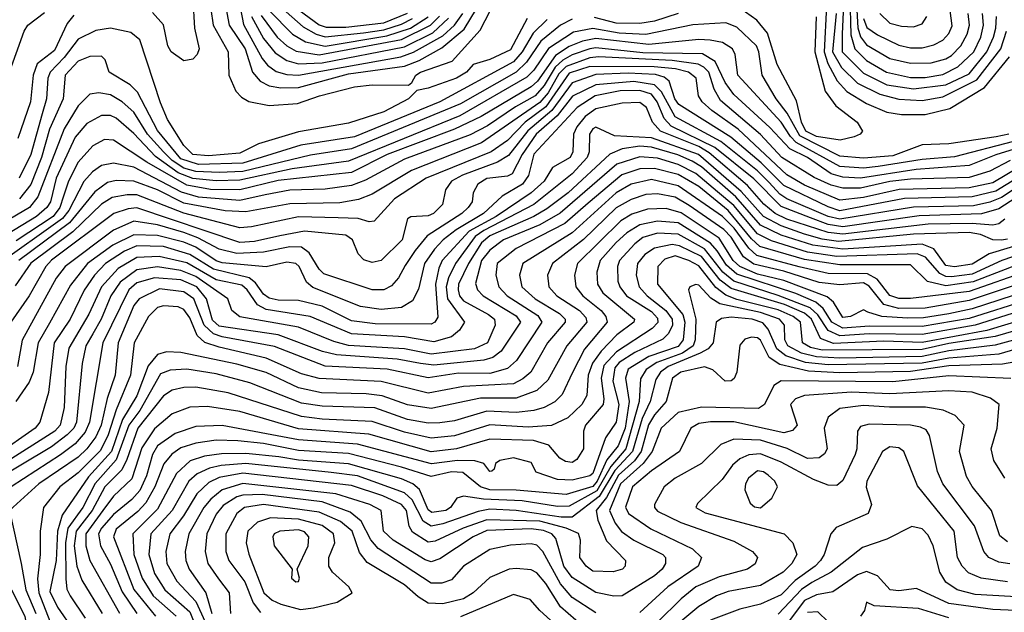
# Model space of a CAD drawing. Extents: x 501367 to 657802, y 482273 to 547541.
# Tile 167 of 256: x 549387 to 552734, y 525749 to 527764. Entities that reach past the tile are written whole.
import ezdxf

# ---------------------------------------------------------------- set-up
doc = ezdxf.new("R2010")
doc.units = 0

msp = doc.modelspace()

# ---------------------------------------------------------------- linework, layer by layer
at = {"layer": '0CON20XD'}
for points in [[(552227.3, 527897.3), (552235.8, 527735.8), (552245.5, 527705.5), (552265, 527678.6), (552345, 527632.2), (552415, 527615.6), (552485, 527617.4), (552535, 527630.4), (552555, 527642.4), (552586.5, 527675), (552607.4, 527715), (552615.6, 527745), (552610.7, 527785)], [(550028, 527855), (550043.9, 527745), (550095.2, 527655), (550098.1, 527575), (550121.2, 527521.2), (550140.7, 527500.7), (550165.9, 527485.9), (550235, 527471.9), (550331.1, 527478.9), (550405.5, 527505), (550525, 527535.1), (550585, 527542.6), (550708.7, 527541.3), (550720, 527550), (550733.3, 527575), (550749.4, 527585), (550857.3, 527622.7), (550951.7, 527728.3), (551002.1, 527825)], [(550127.5, 527855), (550147.6, 527747.6), (550211.4, 527631.4), (550228.7, 527608.7), (550258.2, 527588.2), (550295, 527577.2), (550335, 527574.7), (550682.7, 527637.3), (550725, 527652.9), (550825, 527708.9), (550864.3, 527745), (550893, 527785)], [(549975, 527833.8), (549981.4, 527735), (549997.1, 527665), (549990.4, 527645), (549975, 527630), (549945, 527623.6), (549901.2, 527655), (549890, 527675), (549876, 527746), (549838.2, 527788.2)], [(550253.9, 527825), (550349.9, 527739.9), (550394.1, 527714.1), (550425, 527705.4), (550555, 527718.9), (550625, 527729.3), (550685, 527748.2), (550722.3, 527767.7)], [(552208.5, 527845), (552212.2, 527712.2), (552225.8, 527665), (552265, 527625.6), (552333.3, 527585), (552415, 527567.7), (552465, 527567.8), (552525, 527577.9), (552576, 527604), (552630.9, 527655), (552654, 527705), (552663.5, 527745), (552659.6, 527785)], [(549347.4, 527572.6), (549401.6, 527725), (549414.1, 527745), (549471.4, 527788.6)], [(550087.6, 527805), (550099.1, 527745), (550153.1, 527665), (550178.3, 527585), (550204.5, 527554.5), (550235, 527538.8), (550275, 527532), (550335, 527533.8), (550505, 527580), (550695, 527605.8), (550745.2, 527624.8), (550821.8, 527668.2), (550898.2, 527731.8), (550939.7, 527800.3)], [(550235, 527795.1), (550314.2, 527715), (550358.1, 527688.1), (550425, 527673.3), (550635, 527708.7), (550715.6, 527735), (550775, 527773.3)], [(550336.8, 527796.8), (550405, 527746.8), (550429, 527739), (550495, 527738.8), (550625, 527753.3), (550705, 527786)], [(552093.9, 527773.9), (552090.4, 527655), (552125, 527520.4), (552161.4, 527471.4), (552234, 527415), (552251.5, 527385), (552244.4, 527375), (552223.3, 527365), (552176, 527354), (552095, 527366.3), (552058.9, 527385), (552044.8, 527415), (552027.4, 527487.4), (551961.4, 527611.4), (551928.5, 527718.5), (551892.4, 527762.4), (551835, 527803.4)], [(552129.5, 527810.5), (552121.3, 527655), (552134.5, 527614.5), (552165.4, 527555.4), (552199.2, 527519.2), (552265, 527479.2), (552335, 527449.9), (552385, 527441.2), (552465, 527441.1), (552548.5, 527461.5), (552666.7, 527533.3), (552752, 527638)], [(552187.9, 527815), (552182.9, 527715), (552183.3, 527655), (552255, 527582.6), (552335, 527542.5), (552425, 527528.9), (552535, 527541.8), (552615, 527580), (552674.5, 527655), (552696.9, 527705), (552705.6, 527735.6), (552707.1, 527775)], [(552255, 527767.7), (552266.9, 527736.9), (552302.6, 527712.6), (552375, 527677.6), (552415, 527668.7), (552455, 527668.2), (552495, 527678.8), (552525, 527694.8), (552545, 527716.5), (552556.9, 527743.1), (552550.1, 527795)], [(551265, 527765.6), (551225, 527745.6), (551158.6, 527691.4), (551110.2, 527619.8), (551075, 527585.1), (550885, 527478), (550515, 527324.2), (550375, 527303), (550145, 527247.8), (550065, 527243.7), (549985, 527247.5), (549945, 527259), (549905.3, 527285), (549875, 527314.9), (549820.6, 527375), (549775, 527448.9), (549735.1, 527485.1), (549695, 527508.8), (549655.2, 527514.8), (549625, 527510.4), (549585, 527471.2), (549537.3, 527392.7), (549448.7, 527161.3), (549420.5, 527125), (549305, 527058.2)], [(549570.3, 527779.7), (549548.5, 527751.5), (549505, 527658.7), (549446.5, 527613.5), (549432.1, 527575), (549423.7, 527485), (549380.6, 527359.4)], [(551111.5, 527768.5), (551055, 527661.2), (550985, 527629), (550928.8, 527611.2), (550905.9, 527585), (550871.5, 527565), (550775, 527530.8), (550736.4, 527523.6), (550708.5, 527495), (550625, 527450.5), (550505, 527411.8), (550335, 527382.8), (550198.8, 527341.2), (550135, 527310.3), (550028.8, 527301.2), (549975, 527304.9), (549945, 527336.5), (549889, 527425), (549865, 527481.5), (549794.9, 527694.9), (549765, 527720.2), (549695, 527735.6), (549645, 527727), (549585, 527697.6), (549537.4, 527635), (549490, 527585), (549482.6, 527565), (549478.3, 527495), (549463.4, 527443.4), (549424.7, 527305), (549385.1, 527224.9)], [(551179.5, 527765), (551131.8, 527718.2), (551095.4, 527654.6), (551065, 527621), (550814.8, 527485), (550525.1, 527365.1), (550342.3, 527337.7), (550145, 527276.1), (549995, 527271.7), (549935, 527290.7), (549855, 527387), (549787.4, 527517.4), (549762.7, 527542.7), (549690.7, 527585), (549676.9, 527626.9), (549665, 527640), (549625, 527639.2), (549585, 527623.2), (549541.3, 527575), (549533.9, 527495), (549488.5, 527391.5), (549461.2, 527295), (549425, 527203.5), (549386.2, 527155)], [(550175.1, 527774.9), (550215, 527699.5), (550255, 527650.9), (550295.1, 527625.1), (550335, 527613.9), (550415, 527617.6), (550695, 527671.6), (550791.1, 527718.9), (550845, 527769.4)], [(550208, 527778), (550261.7, 527705), (550294.9, 527674.9), (550326.5, 527656.5), (550405, 527644.2), (550685, 527696), (550782.8, 527745), (550814.3, 527775.7)], [(551625, 527784.9), (551545, 527758.7), (551495, 527750.6), (551415, 527752.4), (551340.8, 527770.8)], [(552162.1, 527785), (552149.6, 527655), (552180.9, 527600.9), (552235, 527547.8), (552310.6, 527510.6), (552375, 527493.2), (552455, 527489.1), (552525, 527502), (552641.1, 527558.9), (552722.4, 527665), (552741.9, 527725)], [(552310.6, 527785), (552345, 527752), (552385, 527741.3), (552425, 527739.8), (552455, 527750), (552470.8, 527775)], [(552749.2, 527375), (552706.2, 527365), (552545, 527341.3), (552455, 527338.5), (552355, 527300.4), (552255, 527292.9), (552175, 527300), (552038.8, 527368.8), (551996.2, 527446.2), (551958.6, 527495), (551910.3, 527575), (551899.6, 527655), (551891.2, 527675), (551825, 527738.3), (551787.2, 527752.8), (551675, 527746.3), (551515, 527713.8), (551425, 527718.2), (551335, 527733.7), (551269, 527721), (551184.4, 527665.6), (551135, 527592.3), (551111.1, 527568.9), (550882.7, 527437.3), (550505, 527282.3), (550313, 527257), (550135, 527217.8), (550055, 527215.7), (549975, 527224), (549925, 527243.5), (549848.1, 527298.1), (549775, 527376.5), (549715, 527428.8), (549695, 527438.5), (549665, 527437.7), (549615, 527410.6), (549575.5, 527364.5), (549510.4, 527225), (549491.5, 527145), (549479, 527125), (549444, 527095), (549345, 527034.5)], [(552765, 527349.3), (552565, 527298), (552455, 527289), (552305.2, 527264.8), (552255, 527258.8), (552175, 527264.2), (552026.7, 527346.7), (552006.6, 527366.6), (551975, 527415.1), (551827.6, 527575), (551819, 527645), (551809.7, 527665), (551776.3, 527686.3), (551734.3, 527694.3), (551695, 527696.7), (551525, 527679.1), (551345, 527700), (551299.5, 527690.5), (551255, 527672.6), (551208.1, 527641.9), (551146.7, 527555), (551125.1, 527535), (550955.2, 527434.8), (550865, 527391.4), (550635.7, 527305), (550515, 527244.5), (550265, 527217.5), (550135, 527185.1), (550035, 527186.3), (549955, 527201.6), (549819.3, 527279.3), (549705, 527354.3), (549675, 527356.8), (549635, 527335.3), (549585, 527279.5), (549552.6, 527215), (549536, 527164), (549522.7, 527125), (549500.2, 527095), (549375, 527012.2)], [(552815, 527338.8), (552705.2, 527304.8), (552615, 527268), (552434, 527254), (552245, 527225.4), (552185, 527228.3), (552145, 527239.4), (552065.2, 527295), (552004.9, 527324.9), (551937.1, 527397.1), (551815, 527509.8), (551785, 527550.4), (551751.2, 527621.2), (551707.9, 527647.9), (551505, 527651.1), (551345, 527667.9), (551325, 527664.6), (551265, 527644.5), (551233.2, 527626.8), (551207.6, 527602.4), (551169.7, 527540.3), (551139.6, 527505), (551072.4, 527467.6), (550977, 527403), (550917.8, 527372.2), (550695, 527289.3), (550562.2, 527217.8), (550515, 527199.6), (550425, 527187.7), (550305, 527183.6), (550221.5, 527168.5), (550135, 527149.4), (549995, 527159.9), (549937.1, 527177.1), (549775, 527262.3), (549705, 527276.4), (549665, 527267.5), (549633.6, 527246.4), (549605, 527213.5), (549553.2, 527115), (549532.1, 527087.9), (549305, 526926.9)], [(552754.3, 527285), (552685, 527248.5), (552615, 527226.9), (552415, 527222), (552345, 527213.7), (552245, 527191.3), (552185, 527190.5), (552145, 527200.7), (552087.6, 527227.6), (551978.2, 527295), (551905, 527373.1), (551769.5, 527489.5), (551747.7, 527527.7), (551729.2, 527585), (551712.8, 527602.8), (551693, 527613), (551605, 527624.9), (551355, 527637.1), (551325, 527633.9), (551245, 527605), (551219.7, 527580.3), (551182.8, 527515), (551155, 527482.8), (550956.2, 527345), (550719.2, 527250.8), (550585, 527170.8), (550538, 527152), (550475, 527141), (550305, 527138), (550155, 527110.1), (550085, 527113.5), (549945, 527140.2), (549855, 527185.3), (549775, 527215.1), (549715, 527217.4), (549685, 527210), (549641.6, 527178.4), (549556.5, 527073.5), (549383.4, 526945)], [(552849.6, 527300.4), (552695, 527209.3), (552615, 527192.1), (552376.9, 527186.9), (552255, 527158.7), (552175, 527149.9), (552055, 527201.6), (551995, 527236.3), (551828.8, 527391.2), (551739.4, 527455), (551707.3, 527485), (551694.8, 527505), (551686.5, 527565), (551660, 527585), (551616.6, 527596.6), (551543.6, 527603.6), (551325, 527604.2), (551255, 527582), (551175, 527468), (551105.1, 527415), (551045, 527352.6), (550989.2, 527315), (550768.4, 527225), (550660.7, 527155), (550591.7, 527078.3), (550575, 527076.2), (550537.5, 527087.5), (550469.8, 527089.8), (550335, 527093.9), (550175, 527059.1), (550135, 527056.3), (549945, 527105.8), (549785, 527168.2), (549751.5, 527168.5), (549701.3, 527158.7), (549665, 527136.4), (549567.8, 527042.2), (549425, 526935.4), (549371.6, 526858.4)], [(552881.3, 527288.7), (552705, 527180.2), (552625, 527161.2), (552394.5, 527155.5), (552175, 527114.1), (552135, 527127.4), (551985, 527200), (551907.6, 527277.6), (551804.6, 527364.6), (551627, 527475), (551614.2, 527495), (551595.1, 527555.1), (551578.2, 527568.2), (551547.8, 527577.8), (551455, 527581.5), (551345, 527577.3), (551265, 527549.5), (551195.6, 527455), (551113.9, 527386.1), (551048, 527302), (551010.7, 527279.3), (550892.6, 527235), (550855.2, 527215), (550834.2, 527185), (550823.6, 527135), (550793.9, 527105), (550775, 527096.5), (550716.4, 527093.6), (550705, 527087.1), (550686.8, 527015), (550615, 526944.8), (550585, 526937.7), (550557, 526947), (550537.4, 526967.4), (550518.6, 527015), (550495, 527031.5), (550355, 527044.6), (550271, 527029), (550185, 527009.6), (550135, 527006.5), (549785, 527123.8), (549755, 527121.1), (549706.6, 527105), (549495, 526946.1), (549475.4, 526925), (549418.4, 526825), (549356.6, 526735)], [(552815, 527185.6), (552715, 527120.5), (552656, 527104), (552445, 527096.8), (552185, 527060), (552135, 527067.2), (552075, 527090.5), (551975, 527128.4), (551882.3, 527222.3), (551749.6, 527329.6), (551601.7, 527401.7), (551577.8, 527427.8), (551553.9, 527485), (551535, 527510.2), (551495, 527523.1), (551428.2, 527521.8), (551342.7, 527505), (551281.6, 527465), (551135, 527306.8), (551116.5, 527233.5), (551096.1, 527205), (551026.7, 527163.3), (550963.1, 527105), (550870.3, 527049.7), (550825.8, 527015), (550796.8, 526983.2), (550762.6, 526935), (550742.7, 526847.3), (550722.1, 526807.9), (550685, 526785.2), (550615, 526778.3), (550545, 526788.9), (550383.1, 526853.1), (550361.3, 526871.3), (550336.7, 526925), (550325, 526935.2), (550295, 526939.6), (550225, 526923.5), (550075, 526937.4), (550055, 526944), (549985, 526990.6), (549945, 527006.9), (549855, 527030.2), (549775, 527032.4), (549703, 526997), (549616.7, 526935), (549559.3, 526860.7), (549487.8, 526732.2), (549448.9, 526665), (549432.7, 526565), (549418.4, 526531.6), (549373.7, 526465)], [(552805, 527212.1), (552725, 527159.4), (552685, 527143.1), (552628.8, 527131.2), (552425, 527126), (552175, 527085.3), (552135, 527094.7), (551994.7, 527154.7), (551971, 527171), (551935, 527209.9), (551895, 527250.1), (551769.8, 527349.8), (551615, 527433.3), (551568.9, 527518.9), (551545, 527542.8), (551475, 527553.3), (551345, 527542.1), (551265.7, 527504.3), (551213.6, 527436.4), (551143, 527375), (551094.9, 527305), (551060.6, 527239.4), (551045, 527232.1), (550975, 527224.3), (550944.7, 527205), (550928, 527175), (550924.8, 527145), (550911, 527125), (550889.4, 527105), (550771.7, 527028.3), (550730.6, 526979.4), (550697.6, 526927.6), (550674.5, 526885.5), (550650.6, 526859.4), (550625, 526844.8), (550585, 526845.2), (550420.1, 526900.1), (550404.6, 526915), (550371.3, 526971.3), (550345, 526989.9), (550305, 526990.9), (550215, 526973.7), (550125, 526968.7), (550065, 526983.7), (549992.5, 527022.5), (549945, 527039.9), (549855, 527065.8), (549775, 527078.5), (549705, 527048.3), (549541, 526925), (549511, 526885), (549395, 526673.9), (549379.4, 526585)], [(552736.2, 527085), (552715, 527069.4), (552695.1, 527064.9), (552625, 527071), (552475, 527068.2), (552185, 527034.8), (552135, 527040.1), (551995, 527085.9), (551955, 527105.3), (551916.1, 527136.1), (551860.5, 527200.5), (551731.2, 527311.2), (551695, 527332.1), (551565.3, 527385.3), (551537.8, 527415), (551517.2, 527465), (551495, 527482.1), (551435, 527480), (551345, 527461), (551309.6, 527435), (551280.5, 527399.5), (551269, 527375), (551267.3, 527315), (551258.1, 527295), (551198.3, 527261.7), (551169.7, 527215), (551125.3, 527174.7), (551006.2, 527095), (550915.2, 527044.8), (550822.6, 526945), (550811.1, 526918.9), (550800.1, 526865), (550807.7, 526752.3), (550798.2, 526735), (550785, 526728), (550595, 526729.3), (550515, 526739.9), (550415, 526790.1), (550335, 526808.9), (550265, 526810), (550235, 526816.7), (550215, 526830.6), (550188.8, 526868.8), (550166.3, 526886.3), (550045.3, 526915.3), (549965, 526965.8), (549875, 526992.2), (549785, 526994.3), (549742.9, 526977.1), (549678.2, 526935), (549640.5, 526895), (549606.1, 526843.9), (549557.9, 526745), (549504.3, 526665), (549484.4, 526495.6), (549454.8, 526395), (549439.6, 526375), (549305, 526282)], [(552745, 527017.7), (552725, 527013.8), (552695, 527015.1), (552652.9, 527032.9), (552615, 527040), (552425, 527034), (552170.5, 527009.5), (552115, 527017.2), (552055, 527034.5), (551975, 527062.4), (551915, 527094.5), (551839.9, 527179.9), (551694.9, 527304.9), (551535, 527362.5), (551409.1, 527369.1), (551345, 527398.1), (551335, 527393.3), (551324, 527375), (551322.9, 527315), (551316.2, 527295), (551265, 527240), (551135, 527135.3), (550965, 527047.4), (550935, 527026.3), (550868.6, 526935), (550844.1, 526885.9), (550836.7, 526855), (550841.1, 526815), (550898.9, 526735), (550881.8, 526708.2), (550854.8, 526685.2), (550795, 526667.9), (550695, 526685.3), (550515, 526695.5), (550374.7, 526754.7), (550225, 526777.8), (550194.6, 526794.6), (550159.9, 526845), (550141.6, 526861.6), (550055, 526879.6), (549955, 526936.7), (549861.2, 526958.8), (549784.6, 526955.4), (549721.8, 526918.2), (549664.9, 526855.1), (549622, 526762), (549553.5, 526646.5), (549543.6, 526585), (549537.4, 526445), (549523.8, 526385), (549506, 526365), (549322.2, 526247.8)], [(552825, 527010.2), (552682.8, 526967.2), (552625, 526932), (552565, 526923.3), (552535, 526927.6), (552494.9, 526984.9), (552455, 527000.8), (552185, 526983.4), (552082.7, 526997.3), (551975, 527031.4), (551905, 527065.3), (551821.1, 527161.1), (551705, 527263.8), (551673, 527283), (551624.4, 527304.4), (551535, 527330.4), (551495, 527333.5), (551434.5, 527325), (551393.1, 527306.9), (551251, 527175), (551178.9, 527121.1), (551135, 527094.4), (550985, 527029.1), (550956.8, 527005), (550911.9, 526935), (550878, 526865), (550876.8, 526845), (550881.7, 526825), (550895, 526808.1), (550980.8, 526760.8), (551000.9, 526745), (551003.5, 526725), (550977, 526665), (550932.5, 526645), (550785, 526626.4), (550695, 526644.7), (550505, 526656.1), (550455, 526669.5), (550335, 526718.5), (550135, 526752.9), (550107.5, 526775), (550094.5, 526815), (549985, 526890.2), (549935, 526911.5), (549855, 526923.3), (549785, 526913.4), (549728.6, 526871.4), (549696.3, 526825), (549664.1, 526745), (549634.8, 526695.2), (549611.2, 526655), (549598.5, 526595), (549579.6, 526395), (549571.2, 526375), (549548.2, 526351.8), (549495, 526311.3), (549285, 526186.9)], [(552795, 526968.7), (552725.6, 526945), (552625, 526898.8), (552555, 526889.7), (552535, 526891), (552515, 526900.6), (552466, 526956), (552437.5, 526967.5), (552165, 526958.2), (552065, 526973.5), (551942.3, 527012.3), (551895, 527036.1), (551815, 527131.6), (551759, 527179), (551685, 527241.2), (551625, 527272), (551555, 527292.9), (551495, 527297.8), (551416.9, 527273.1), (551224.2, 527105.8), (551155, 527066.2), (551032, 527015), (550985, 526979.9), (550957.1, 526945), (550936.4, 526866.4), (550943.1, 526845), (550961.9, 526825), (551075, 526756.4), (551088.8, 526735), (551023, 526637), (550994.7, 526615.3), (550965, 526605.6), (550795, 526588.6), (550748.8, 526595), (550669.9, 526609.9), (550463.7, 526623.7), (550415.8, 526635.8), (550265, 526692), (550065, 526721.7), (550041.6, 526741.6), (550021.2, 526815), (549988.4, 526855), (549935, 526879.3), (549845, 526885.8), (549785, 526869.2), (549757.6, 526845), (549669.2, 526665), (549624.5, 526395), (549609.1, 526360.9), (549575, 526321.7), (549525.6, 526284.4), (549315, 526148.5)], [(552786.3, 526933.7), (552628, 526872), (552535, 526859), (552473.3, 526873.3), (552415, 526930.2), (552175, 526929.8), (552055, 526948.2), (551903, 526993), (551875, 527018.3), (551795.5, 527115), (551695, 527196.5), (551625, 527237.7), (551545, 527258.3), (551495, 527256.4), (551434, 527236), (551319.6, 527140.4), (551239.7, 527070.3), (551075, 526986), (551010, 526935), (551005.2, 526895), (551015.2, 526855), (551044.4, 526825), (551148.4, 526758.4), (551161.9, 526735), (551075.6, 526604.4), (551045, 526578), (550985, 526561.2), (550878.5, 526561.5), (550775, 526545.8), (550635.4, 526575.5), (550425, 526585.1), (550252.5, 526652.5), (550075, 526685.1), (550045, 526695.7), (550014.2, 526725), (549979.1, 526815), (549945, 526838.7), (549861.9, 526848.1), (549793, 526815), (549775, 526791.6), (549720.9, 526665), (549710.7, 526555), (549684.3, 526475.7), (549663.4, 526385), (549645, 526345.9), (549615.4, 526305), (549585, 526275.9), (549452, 526185), (549352, 526095), (549391.8, 525915), (549407.8, 525825), (549441.4, 525745)], [(552815, 526909.7), (552615, 526840.1), (552415, 526815.3), (552375, 526816.2), (552345, 526826.5), (552301.3, 526881.3), (552269.5, 526899.5), (552135, 526900.5), (552037.1, 526922.9), (551892.3, 526962.3), (551865, 526986.5), (551815.8, 527055), (551776.4, 527095), (551625, 527199.1), (551535, 527220), (551465, 527204.1), (551414.8, 527175), (551265, 527039.2), (551096.8, 526935), (551085.8, 526895), (551094.3, 526855), (551139, 526815), (551222.3, 526765), (551241.1, 526745), (551241.6, 526735), (551181.4, 526665), (551124.5, 526565.5), (551097.6, 526542.4), (551065.2, 526525.2), (550895, 526516.4), (550775, 526493.6), (550615, 526533.3), (550405, 526543.3), (550345, 526559.9), (550225, 526613.2), (550065, 526649.8), (550016.3, 526666.3), (549989.5, 526689.5), (549965, 526750), (549945, 526778.3), (549925, 526787.7), (549875, 526790.6), (549855, 526784.8), (549824.8, 526755), (549776, 526665), (549762.8, 526555), (549715, 526437.3), (549687.3, 526352.7), (549661.1, 526298.9), (549585, 526223.2), (549523.5, 526175), (549467.1, 526105), (549456, 526024), (549456.2, 525945), (549447.4, 525862.6), (549451.4, 525815), (549505, 525677.5)], [(552815, 526875.6), (552615, 526809.5), (552465, 526783), (552375, 526782.3), (552325, 526795.6), (552275, 526857.7), (552255, 526869), (552175, 526862.7), (552105, 526869.8), (551985, 526908.7), (551882.5, 526932.5), (551847.3, 526957.3), (551805, 527024.3), (551780.2, 527050.2), (551662.4, 527132.4), (551615, 527160.1), (551555, 527171.9), (551515, 527169.6), (551465, 527152.2), (551415, 527123.8), (551303.2, 527016.8), (551198, 526935), (551181.4, 526895), (551186.1, 526855), (551213, 526825), (551289.4, 526775), (551311.1, 526751.1), (551314.4, 526735), (551246.6, 526655), (551181.9, 526538.1), (551145, 526503.4), (551075, 526476.9), (550953, 526477), (550785, 526441.3), (550705, 526454.4), (550619.5, 526485), (550565, 526491.7), (550413.1, 526495), (550335, 526512.1), (550224.3, 526564.3), (550125, 526592.2), (549935, 526632.4), (549886.1, 526633.9), (549855, 526625.6), (549823.4, 526586.6), (549785, 526484.8), (549735.8, 526404.2), (549698.3, 526295), (549620.4, 526209.6), (549530.6, 526079.4), (549514.9, 526025.1), (549510.3, 525925), (549489.4, 525819.4), (549515, 525765.7), (549568.5, 525688.5)], [(552809.1, 526840.9), (552625, 526780.3), (552545, 526764), (552459.7, 526750.3), (552405, 526748.7), (552318.1, 526755), (552269.8, 526769.8), (552255, 526776.9), (552210.6, 526755), (552185, 526750.8), (552153.7, 526803.7), (552131.5, 526821.5), (551985, 526877), (551895, 526898.3), (551834.9, 526925), (551812.1, 526945), (551765, 527020.5), (551635, 527107.4), (551585, 527121.3), (551520.5, 527119.5), (551467.6, 527102.4), (551430.2, 527079.8), (551282.6, 526935), (551272.4, 526895), (551277.2, 526855), (551301.2, 526825), (551363.2, 526775), (551379.3, 526755), (551383.8, 526735), (551306.3, 526643.7), (551265.5, 526564.5), (551230.4, 526489.6), (551205.6, 526464.4), (551170, 526445), (551135, 526434.6), (551075, 526428), (550975, 526433.1), (550865, 526400.3), (550815, 526392.8), (550775, 526391.4), (550705, 526404.4), (550593.5, 526443.5), (550415, 526449.8), (550345, 526460.1), (550168.9, 526528.9), (550055, 526559.5), (549955, 526575.4), (549898, 526572), (549865, 526559.6), (549794.6, 526435.4), (549758, 526385), (549715, 526266.6), (549643.3, 526186.7), (549601.1, 526105), (549550.8, 526035), (549542.1, 525985), (549543, 525863), (549547, 525827), (549558.4, 525805), (549609.1, 525729.1)], [(552815, 526811.4), (552615, 526747.2), (552455, 526720.8), (552275, 526722.2), (552185, 526714.7), (552147.3, 526735), (552118.5, 526781.5), (552093.2, 526803.2), (552025, 526832.2), (551825, 526898.5), (551789.1, 526929.1), (551758.4, 526978.4), (551735, 527003.9), (551625, 527073.4), (551555, 527079.3), (551495, 527066), (551450.7, 527039.3), (551415, 527006.2), (551360.2, 526945), (551348.8, 526905), (551351.5, 526865), (551369.3, 526835), (551477.2, 526745), (551474.7, 526735), (551417.3, 526692.7), (551363.1, 526636.9), (551334, 526596), (551319, 526555), (551314.2, 526485.8), (551297.8, 526455), (551250.3, 526409.7), (551195, 526383.8), (551115, 526378.5), (550985, 526386.1), (550865, 526348.8), (550785, 526341.1), (550695, 526360.9), (550585, 526397.5), (550415, 526405.1), (550345, 526414.4), (550095.1, 526495.1), (549985, 526514.2), (549945, 526513.2), (549905, 526504), (549875, 526485.2), (549788.2, 526375), (549751.4, 526268.6), (549733.4, 526233.4), (549676.3, 526175), (549632.6, 526095), (549578.8, 526025), (549572.1, 525975), (549580.6, 525905), (549597.9, 525857.9), (549666.8, 525745)], [(552825.1, 526784.9), (552635, 526724.6), (552455, 526693.3), (552275, 526696), (552175, 526688.6), (552135, 526707.2), (552100.4, 526760.4), (552074.1, 526784.1), (551965.8, 526825.8), (551814.3, 526874.3), (551776.9, 526905), (551715, 526984.1), (551625, 527034.9), (551555, 527038), (551505, 527023), (551477.9, 527002.1), (551426.2, 526945), (551418.8, 526925), (551420.5, 526875), (551427.1, 526855), (551449.5, 526825), (551535, 526771.4), (551555, 526748.7), (551556.4, 526733.6), (551536.6, 526713.4), (551415.8, 526634.2), (551372.5, 526587.5), (551363.9, 526545), (551373.1, 526475), (551370.4, 526455), (551310, 526385), (551303.8, 526365), (551303, 526305), (551281.2, 526268.8), (551265, 526258.5), (551241.8, 526261.8), (551223.1, 526273.1), (551185, 526317.2), (551133.4, 526333.4), (550985, 526336.9), (550871.5, 526305), (550785, 526294.7), (550574, 526354), (550335, 526372.3), (550135, 526431), (550025, 526448.9), (549965, 526446.2), (549905, 526423.1), (549845, 526373), (549802, 526308), (549767.4, 526202.6), (549705, 526143.8), (549668.9, 526095), (549612, 526015), (549611, 525975), (549625.2, 525925), (549725.8, 525745.8)], [(552866.7, 526765), (552675, 526707.5), (552455, 526666), (552325, 526670.5), (552153.2, 526663.2), (552109.4, 526679.4), (552078.9, 526745), (552055, 526766), (551987.3, 526795), (551805, 526849.2), (551767.9, 526877.9), (551705, 526958.4), (551629.4, 526995), (551605, 526999.4), (551545, 526986.5), (551512.1, 526965), (551487.5, 526935), (551482.7, 526895), (551492.5, 526855), (551520.2, 526825), (551583.6, 526775), (551605.3, 526745), (551606.1, 526725), (551592.8, 526697.2), (551573, 526677), (551477.4, 526632.6), (551425, 526598), (551409.6, 526580.4), (551403.3, 526535), (551423.4, 526455), (551415, 526395.7), (551377.8, 526342.2), (551335, 526220.3), (551325, 526212.5), (551265, 526197.8), (551215, 526199.8), (551142, 526225), (551125, 526257.5), (551065, 526273.6), (551018.8, 526265), (551004, 526255), (551000, 526235), (550991.7, 526228.3), (550985, 526228), (550964.7, 526254.7), (550933.9, 526263.9), (550874.9, 526264.9), (550786.6, 526253.4), (550535, 526320.4), (550335, 526335.3), (550075, 526384.1), (549985, 526380.6), (549915, 526356.7), (549854.9, 526315), (549837.9, 526285), (549817.2, 526212.8), (549795, 526163.4), (549767.5, 526132.5), (549705, 526081.5), (549664.4, 526035), (549654.2, 526015), (549660.9, 525975), (549695, 525912.6), (549735, 525818.4), (549784.6, 525744.6)], [(552895, 526742.2), (552703.4, 526686.6), (552545, 526662.4), (552455, 526641.8), (552115, 526640.4), (552075, 526649), (552048.1, 526665), (552041.2, 526735), (552015.8, 526755), (551965, 526776.9), (551825, 526811.9), (551786.8, 526826.8), (551753.6, 526853.6), (551695, 526926.9), (551661.4, 526945), (551615, 526960.3), (551579.4, 526949.4), (551556.7, 526925), (551554.8, 526865), (551640.8, 526760.8), (551647.9, 526735), (551642, 526675), (551625, 526652.3), (551525, 526618.9), (551455.4, 526575), (551445.9, 526545), (551459, 526465), (551445.6, 526375), (551420.9, 526315), (551383.3, 526266.7), (551350.4, 526195), (551335, 526176.4), (551245, 526149.8), (551075, 526164.1), (550985, 526164.6), (550953.6, 526175), (550893.5, 526223.5), (550855, 526226.4), (550785, 526210), (550685, 526242), (550505, 526288.4), (550335, 526298.4), (550215, 526322.4), (550128.5, 526331.5), (550055, 526334.1), (549985, 526324.3), (549935, 526308.1), (549903.5, 526286.5), (549876.8, 526253.2), (549846.5, 526175), (549815, 526120.6), (549788.5, 526091.5), (549715, 526031.7), (549705.2, 526005), (549775, 525826.5), (549848.1, 525735)], [(552790.7, 526680.7), (552703, 526657), (552545, 526637.6), (552455, 526618.9), (552175, 526613.2), (552095, 526617.6), (552045, 526630.1), (551997.7, 526655), (551988.2, 526675), (551986.3, 526725), (551969.8, 526745), (551905, 526768.3), (551767.2, 526797.2), (551736.6, 526816.6), (551695, 526861.4), (551685, 526863.5), (551664.6, 526855.4), (551660.5, 526845), (551684.9, 526745), (551683.6, 526675), (551676, 526655), (551639.8, 526630.2), (551552.3, 526597.7), (551516.1, 526573.9), (551497.7, 526542.3), (551492.2, 526465), (551447.7, 526305), (551395.8, 526244.2), (551348.8, 526161.2), (551255, 526109.6), (551215, 526108.2), (551095, 526127.6), (550963, 526133), (550895, 526144), (550873.3, 526136.7), (550851.8, 526105), (550835.9, 526095), (550788.1, 526088.1), (550775, 526096.8), (550746, 526166), (550723.1, 526185), (550685, 526202.2), (550505, 526253.7), (550335, 526265.6), (550267.4, 526277.4), (550155, 526289), (550072.3, 526287.7), (550015, 526279.8), (549966.6, 526263.4), (549919.4, 526220.6), (549855, 526099.5), (549771, 526015), (549775.1, 525945), (549803.1, 525865), (549840.8, 525805), (549918.4, 525735)], [(552891.7, 526678.3), (552715, 526625.9), (552545, 526612.4), (552455, 526596.4), (552135, 526590.5), (552058.6, 526598.6), (551990.9, 526620.9), (551960.6, 526645), (551931.5, 526711.5), (551912.9, 526733), (551877.3, 526745), (551805, 526752.1), (551772.4, 526747.6), (551754.5, 526735.5), (551744, 526665), (551727.3, 526645), (551699.5, 526629.5), (551591, 526585), (551565.1, 526565), (551549.8, 526540.2), (551529.6, 526465), (551502.6, 526407.4), (551470.5, 526295), (551409.5, 526230.5), (551357.2, 526142.8), (551265, 526072.4), (551227.5, 526072.5), (551074.9, 526095.1), (550985, 526099), (550945, 526091.8), (550825, 526049.5), (550785, 526041.4), (550758.5, 526058.5), (550720.9, 526130.9), (550695, 526155.1), (550535, 526213.2), (550445, 526224.6), (550155, 526254.6), (550072, 526248), (550031.7, 526238.3), (549990.4, 526219.6), (549961.1, 526195), (549905.1, 526094.9), (549833, 526015), (549826.2, 525945), (549845, 525881.1), (549880.3, 525825), (549965, 525750.3), (549997.7, 525667.7)], [(552805, 526606.2), (552728, 526592), (552545, 526586.8), (552415, 526567.4), (552175, 526562.5), (552068.2, 526568.2), (551971.4, 526591.4), (551935.1, 526615.1), (551905, 526674.1), (551895, 526681.9), (551875, 526684.1), (551852.1, 526677.9), (551835, 526657.5), (551825.2, 526564.8), (551815.9, 526544.1), (551805, 526535.6), (551785, 526534.5), (551743.6, 526573.6), (551715, 526583.3), (551633.8, 526565), (551606.2, 526545), (551584.5, 526465), (551545, 526420.3), (551524, 526386), (551499.1, 526295), (551476.6, 526263.4), (551422.1, 526215), (551381.3, 526138.7), (551346.3, 526095), (551352.3, 526062.3), (551381.2, 525991.2), (551446.2, 525925), (551445.5, 525905), (551435.5, 525895), (551403.9, 525886.1), (551335, 525888), (551312.3, 525905), (551291.1, 525935), (551293.4, 525993.4), (551286.1, 526016.1), (551244.7, 526035), (551155, 526058.6), (550975, 526062.9), (550894.8, 526035), (550799.6, 525990.4), (550775, 525987.1), (550721.6, 526021.6), (550711, 526041), (550701.9, 526095), (550685, 526114.9), (550620.8, 526145), (550515, 526179.6), (550145, 526222), (550065, 526207.4), (550029.6, 526190.4), (549988.5, 526151.5), (549943.3, 526076.7), (549896.8, 526015), (549883.5, 525955), (549887.3, 525915), (549921.2, 525855), (549985.1, 525785.1), (550016.7, 525716.7)], [(552756.7, 526543.3), (552545, 526552.7), (552355, 526532.3), (551975, 526536.2), (551950.4, 526519.6), (551918.7, 526455), (551898.6, 526441.4), (551705, 526446.3), (551625, 526427.7), (551568, 526375), (551536.5, 526295), (551506.7, 526255), (551428.7, 526185), (551391.6, 526095), (551411.4, 526051.4), (551432.9, 526022.9), (551474, 525994), (551573.3, 525945), (551581.8, 525935), (551582.5, 525915), (551571.2, 525895), (551545, 525872.5), (551435, 525805.2), (551407, 525803), (551345, 525816.5), (551265, 525867.5), (551236.2, 525905), (551209.7, 525999.7), (551196.3, 526015), (551167, 526027), (551125, 526032.2), (550975, 526026.3), (550928.6, 526005), (550815, 525930.2), (550785, 525920), (550765, 525926.8), (550656.5, 525993.5), (550623.7, 526025), (550615, 526095.2), (550577.3, 526115), (550461, 526151), (550145, 526186.2), (550075.3, 526164.7), (550036.2, 526133.8), (550013.2, 526105), (549961.7, 526015), (549949.2, 525955), (549951, 525925), (549962.7, 525895), (550019.7, 525815), (550039.5, 525745)], [(552735.4, 526205), (552698, 526265), (552689.3, 526305), (552709.4, 526375), (552716.4, 526455), (552686.7, 526476.7), (552625, 526497.4), (552545, 526502.2), (552345, 526491.8), (552215, 526496.7), (552055, 526486), (552024.6, 526475), (552007.6, 526455), (552029.8, 526385), (552013.5, 526366.5), (551985, 526358.4), (551815, 526396.5), (551735, 526396.9), (551695, 526390.5), (551668.4, 526375), (551629.7, 526295), (551535, 526229.4), (551470, 526175), (551446.1, 526106.1), (551456.1, 526085), (551532.1, 526032.1), (551674.1, 525964.1), (551704.6, 525935), (551693.5, 525905), (551590.2, 525835), (551495, 525747.6)], [(552745, 525987.8), (552718.5, 526008.5), (552690.3, 526095), (552625, 526176.2), (552605, 526210.5), (552582, 526295), (552597.6, 526385), (552567.5, 526417.5), (552526.5, 526436.5), (552466.5, 526446.5), (552344.3, 526445.7), (552255, 526452.2), (552175, 526442.1), (552135, 526412.7), (552121.5, 526375), (552131.4, 526305), (552122.7, 526287.3), (552105, 526273.8), (552065, 526272), (551995.9, 526305.9), (551905, 526334), (551815, 526337.8), (551770.3, 526319.7), (551704.7, 526255), (551615, 526205.2), (551578, 526175), (551544.7, 526115), (551544.7, 526105), (551555, 526092.5), (551634.2, 526054.2), (551815, 525991.1), (551877.9, 525955), (551894.6, 525935), (551887.1, 525912.9), (551861.5, 525895), (551765, 525868.9), (551685.8, 525835), (551635.3, 525794.7), (551555.3, 525714.7)], [(552753, 525913), (552715, 525919.3), (552681.1, 525935), (552664.2, 525955), (552632.2, 526042.2), (552524.8, 526185), (552507.3, 526227.3), (552479.8, 526349.8), (552468.9, 526368.9), (552448.7, 526378.7), (552414.8, 526384.8), (552275, 526388.9), (552245, 526380), (552235.4, 526365), (552232.9, 526305), (552226.5, 526285), (552185, 526196.5), (552165, 526179.6), (552135, 526181.3), (552085, 526199.8), (551975, 526258.7), (551905, 526287.9), (551865.7, 526284.3), (551835, 526270.9), (551810.5, 526249.5), (551775, 526200.8), (551690.9, 526119.1), (551685.5, 526105), (551717.3, 526087.3), (551985.6, 526015), (552015.3, 525985.3), (552028.4, 525945), (552011.2, 525915), (551982.7, 525885), (551905, 525839.5), (551795, 525819.4), (551755.6, 525804.4), (551695, 525767.8), (551546, 525644)], [(552745, 525852.1), (552655, 525864.8), (552612.4, 525882.4), (552591.1, 525905), (552575.2, 525935), (552563.1, 526025), (552439.2, 526179.2), (552392.2, 526295), (552375, 526307.4), (552345, 526311.9), (552320.2, 526295), (552266.8, 526195), (552264.4, 526174.4), (552282.6, 526115), (552270.9, 526085), (552162.6, 526037.4), (552144.2, 526015), (552121.9, 525945), (552109.6, 525925), (552090.8, 525905), (552022.9, 525857.1), (551975, 525807.9), (551905, 525776.4), (551835, 525759.7), (551735, 525721.6)], [(551905, 526103.8), (551943.2, 526136.8), (551963.5, 526175), (551954.1, 526195), (551931.8, 526215), (551915, 526226.1), (551895, 526229.5), (551864.4, 526205), (551854.1, 526185), (551852.4, 526165), (551870.1, 526120.1), (551885, 526107.3), (551905, 526103.8)], [(551345, 525746.3), (551265, 525799.2), (551225, 525845.2), (551165, 525955.9), (551145, 525976.5), (551125, 525981), (551055, 525977.5), (550985, 525962.5), (550896, 525905), (550855, 525859.1), (550822.1, 525847.9), (550785, 525847.7), (550605, 525965.5), (550579.9, 525995), (550548.1, 526058.1), (550509.7, 526089.7), (550415, 526124.7), (550210.8, 526149.3), (550145, 526147.3), (550125, 526140.9), (550078.6, 526111.4), (550055, 526082.9), (550023.3, 526015), (550016.9, 525955), (550026, 525915), (550062.6, 525862.6), (550098.8, 525815), (550103.8, 525745)], [(551355, 525654.1), (551225, 525766.8), (551175, 525846.6), (551145, 525882.6), (551125, 525892.6), (551075, 525897.8), (551050.6, 525895), (550985, 525866.7), (550928.6, 525815), (550895, 525793.9), (550825, 525777.7), (550775, 525780.2), (550741.1, 525801.1), (550695, 525841.6), (550567.8, 525917.8), (550542.2, 525952.2), (550517, 526025), (550476.9, 526056.9), (550405, 526089.4), (550215.3, 526114.7), (550150.4, 526105), (550124.8, 526085), (550087.6, 526015), (550087.8, 525955), (550097.4, 525925), (550152.3, 525852.3), (550180.3, 525780.3), (550205, 525748)], [(550341.7, 525758.3), (550385, 525763.4), (550466.4, 525783.6), (550517.1, 525815), (550505.6, 525835), (550450, 525885), (550437.5, 525905), (550437.8, 525935), (550458, 525985), (550454, 526015), (550415, 526043.6), (550335, 526065.4), (550239.8, 526070.2), (550195.1, 526054.9), (550161.9, 526025), (550156.4, 525985), (550165.8, 525945.8), (550216.4, 525815), (550245, 525789.7), (550275, 525775.8), (550341.7, 525758.3)], [(550325, 525852), (550335, 525853.8), (550337.8, 525865), (550330, 525895), (550367, 525975), (550370, 526005), (550355, 526022.4), (550335, 526029.1), (550271.1, 526025), (550251.8, 526015), (550246.8, 526005), (550251.8, 525975), (550312.5, 525895), (550311.2, 525865), (550325, 525852)], [(553577, 525903), (553535, 525861.9), (553492.2, 525847.8), (553455, 525841.7), (553345, 525842.2), (553175, 525800.3), (553095, 525800.7), (552985, 525815.4), (552815, 525798.8), (552635, 525809.5), (552573.8, 525825), (552535, 525850.8), (552514.9, 525884.9), (552491.9, 525975), (552475, 526010.4), (552455, 526032.5), (552419.4, 526040.6), (552335, 525997.8), (552251.5, 525968.5), (552145.7, 525885), (552079.7, 525850.3), (552044.3, 525825.7), (551965, 525742)], [(552825, 525752.4), (552695, 525758.2), (552545, 525779.1), (552435, 525829.6), (552375, 525821.6), (552345.8, 525825), (552302.7, 525872.7), (552265, 525887.9), (552235, 525876.1), (552151.4, 525818.6), (552095, 525807.9), (552055, 525789), (551975, 525683.5)], [(549359.2, 525825), (549403.8, 525735), (549418.5, 525645), (549474, 525544), (549489.2, 525455), (549548.2, 525375), (549543.2, 525315), (549519.1, 525260.9), (549329.7, 525069.7)], [(551325, 525600.3), (551154.9, 525754.9), (551121.9, 525791.9), (551065, 525808.9), (550885, 525733.2)], [(552545, 525730.3), (552441.8, 525761.8), (552291.2, 525771.2), (552265, 525783.3), (552258.2, 525755), (552244.8, 525735)], [(552135, 525716.5), (552099.9, 525749.9), (552065, 525748.4)]]:
    msp.add_lwpolyline(points, dxfattribs=at)

doc.saveas('drawing.dxf')
